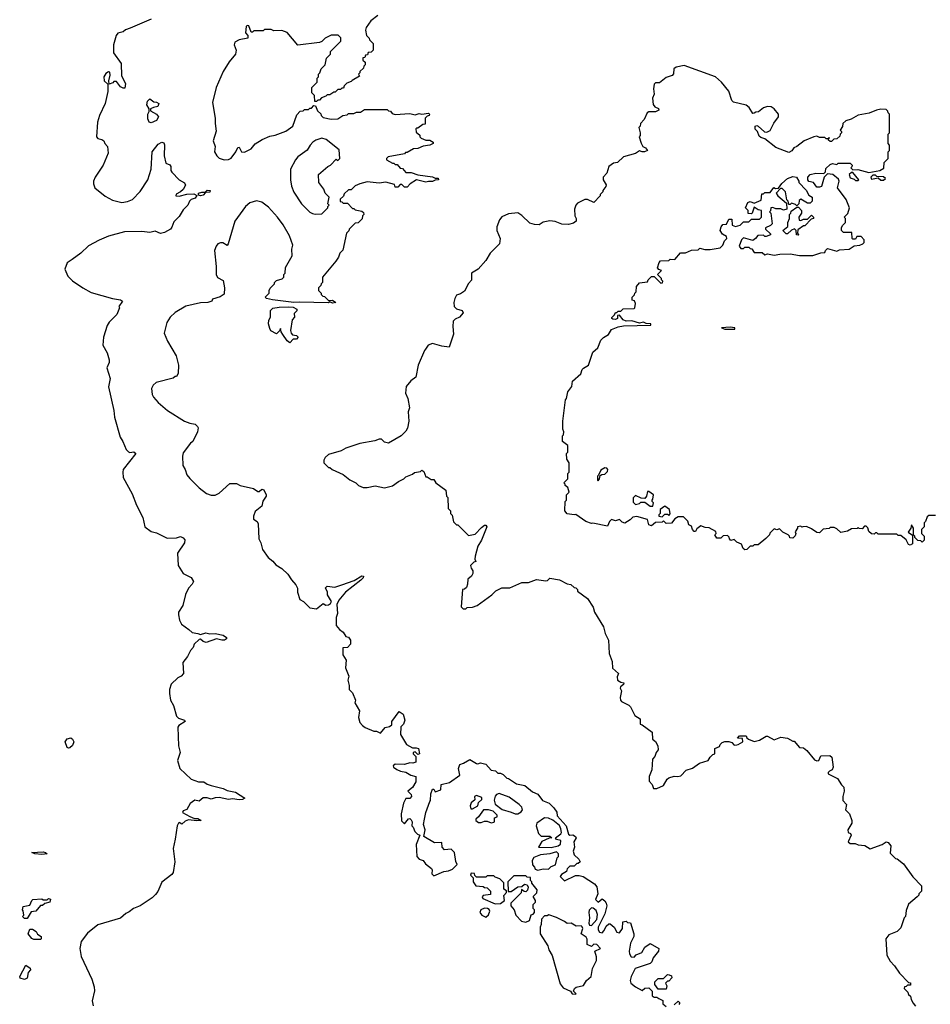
# Model space of a CAD drawing. Extents: x 2386423 to 2568864, y 578392 to 761999.
# Tile 58 of 256: x 2476560 to 2483386, y 625218 to 632594. Entities that reach past the tile are written whole.
import ezdxf

# ---------------------------------------------------------------- set-up
doc = ezdxf.new("R2010")
doc.units = 0

msp = doc.modelspace()

# ---------------------------------------------------------------- linework, layer by layer
at = {"layer": '0CON05XD'}
for points in [[(2477545, 632597.5), (2477389.3, 632530.7), (2477353, 632517), (2477335, 632502.5), (2477295, 632493.3), (2477282, 632475), (2477262.5, 632405), (2477262.5, 632345), (2477320, 632265), (2477322.5, 632172.5), (2477352.5, 632115), (2477348.3, 632081.7), (2477335, 632080), (2477315, 632090), (2477285, 632130), (2477265, 632130), (2477258.3, 632121.7), (2477231.7, 632111.7), (2477227.5, 632135), (2477237, 632177), (2477235, 632200), (2477225, 632202.5), (2477205, 632190), (2477190, 632165), (2477193.8, 632135), (2477221.7, 632111.7), (2477220, 632055), (2477202, 631965), (2477159.2, 631875), (2477144.2, 631825), (2477137, 631717), (2477145, 631702.5), (2477177, 631697), (2477190, 631685), (2477197.5, 631665), (2477217.5, 631645), (2477223.3, 631595), (2477185.9, 631504.1), (2477126.7, 631415), (2477113.3, 631385), (2477112.5, 631365), (2477124.1, 631334.1), (2477201.7, 631271.7), (2477255, 631242.5), (2477325, 631223.3), (2477369.3, 631230.7), (2477405, 631247.5), (2477463.9, 631306.1), (2477520, 631395), (2477546.2, 631475), (2477552.5, 631605), (2477598.1, 631661.9), (2477625, 631676.2), (2477640, 631670), (2477646, 631656), (2477644, 631574), (2477655, 631520), (2477686.4, 631506.4), (2477692.5, 631495), (2477692.5, 631465), (2477700.7, 631450.7), (2477755, 631393.3), (2477795, 631372.5), (2477803.3, 631355), (2477785, 631322.5), (2477766.2, 631303.8), (2477733.6, 631286.4), (2477730, 631275), (2477755, 631272), (2477812.5, 631287.5), (2477865, 631288), (2477887.5, 631277.5), (2477875, 631256.7), (2477845, 631246.7), (2477832.5, 631235), (2477820, 631205), (2477785, 631170), (2477755, 631120), (2477715, 631080), (2477701.7, 631038.3), (2477690, 631025), (2477645, 630998.8), (2477615, 630991.2), (2477575, 631010), (2477535, 631000), (2477475, 631007.5), (2477345, 631003.3), (2477225, 630972.5), (2477155, 630943.3), (2477075, 630900), (2477017.5, 630845), (2476953.3, 630796.7), (2476917, 630773), (2476897.5, 630725), (2476921.7, 630671.7), (2476957, 630637), (2477033.9, 630583.9), (2477095, 630551.2), (2477255, 630506.2), (2477315, 630496.2), (2477330, 630485), (2477302.5, 630445), (2477307.5, 630435), (2477288, 630385), (2477231.7, 630328.3), (2477215, 630303.3), (2477188.2, 630215), (2477184, 630155), (2477215, 630097.5), (2477231.9, 630045), (2477230.6, 630025), (2477214.3, 629985), (2477238, 629905), (2477227, 629843), (2477265.4, 629665.4), (2477270.9, 629615), (2477312.5, 629465), (2477333.8, 629435), (2477358.8, 629375), (2477375, 629356.7), (2477385, 629352.5), (2477416.4, 629356.4), (2477430, 629345), (2477336.2, 629225), (2477332, 629205), (2477336, 629165), (2477402.7, 629042.7), (2477435, 628957.5), (2477482, 628865), (2477498, 628795), (2477545, 628759.4), (2477585, 628748.6), (2477665, 628708.8), (2477735, 628713.3), (2477765, 628721.2), (2477785, 628713.3), (2477797, 628697), (2477796.1, 628673.9), (2477743.6, 628596.4), (2477747.5, 628505), (2477784.3, 628444.3), (2477844.3, 628414.3), (2477863.8, 628385), (2477853.8, 628365), (2477826, 628335), (2477803.4, 628286.6), (2477784, 628205), (2477751.2, 628155), (2477751.2, 628135), (2477757.5, 628095), (2477773.3, 628065), (2477827.5, 628025), (2477852.3, 628002.3), (2477895, 627996), (2477915, 627986.7), (2477955, 628000), (2477985, 627992), (2478025, 627996.2), (2478085, 627982.5), (2478110, 627965), (2478110, 627955), (2478094.3, 627945.7), (2478074.6, 627944.6), (2478035, 627956.7), (2477958.3, 627928.3), (2477934.5, 627934.5), (2477915, 627952), (2477905, 627951.2), (2477868.8, 627915), (2477860.5, 627889.5), (2477840.9, 627869.1), (2477817.3, 627822.7), (2477782.3, 627777.7), (2477788.8, 627695), (2477770, 627675), (2477746.1, 627663.9), (2477696.7, 627615), (2477684.1, 627575.9), (2477682, 627545), (2477691.2, 627495), (2477713.3, 627455), (2477736.4, 627376.4), (2477751.7, 627361.7), (2477795, 627346.7), (2477800, 627335), (2477753.6, 627306.4), (2477746.7, 627293.3), (2477751.2, 627155), (2477764, 627105), (2477744, 627045), (2477760, 626985), (2477845, 626904), (2477900, 626885), (2477940, 626885), (2477965.8, 626865.8), (2477995, 626857.5), (2478085, 626833.8), (2478115, 626818.8), (2478177.3, 626807.3), (2478248.3, 626761.7), (2478229.3, 626750.7), (2478205, 626750), (2478155, 626756.2), (2478125, 626751.2), (2478055, 626765.8), (2478025, 626763.8), (2477995, 626753.3), (2477965, 626763.8), (2477936.4, 626763.6), (2477905, 626740), (2477873, 626747), (2477837, 626723), (2477813, 626677), (2477785, 626666.7), (2477780, 626655), (2477835, 626624.3), (2477870.5, 626610.5), (2477895, 626608.9), (2477920, 626595), (2477888.7, 626591.3), (2477825, 626598.8), (2477801.3, 626588.7), (2477775, 626567.5), (2477755, 626580), (2477750, 626575), (2477740, 626555), (2477726.7, 626455), (2477710, 626385), (2477723.8, 626285), (2477710, 626205), (2477699.5, 626190.5), (2477625, 626132.5), (2477596.7, 626063.3), (2477579.3, 626040.7), (2477552.5, 626015), (2477462.5, 625955), (2477412.5, 625935), (2477380.7, 625909.3), (2477355, 625897.5), (2477315, 625862.5), (2477146.4, 625813.6), (2477068.8, 625751.2), (2477020.9, 625689.1), (2477010, 625635), (2477022, 625575), (2477100, 625405), (2477118.3, 625348.3), (2477120.7, 625319.3), (2477103.6, 625243.6), (2477110, 625205)], [(2479243.9, 632626.1), (2479192.5, 632585), (2479157.5, 632535), (2479152.5, 632515), (2479160, 632475), (2479180, 632455), (2479181.7, 632441.7), (2479210, 632415), (2479210, 632365), (2479195, 632350), (2479171.7, 632348.3), (2479168.3, 632331.7), (2479151.7, 632328.3), (2479148.3, 632311.7), (2479131.7, 632308.3), (2479131.7, 632291.7), (2479150, 632275), (2479150, 632255), (2479140, 632245), (2479138.3, 632231.7), (2479110, 632205), (2479110, 632195), (2479100, 632185), (2479108.3, 632171.7), (2479051.7, 632138.3)], [(2479051.7, 632138.3), (2479045, 632130), (2479011.7, 632118.3), (2478991.7, 632098.3), (2478988.3, 632081.7), (2478975, 632080), (2478965, 632070), (2478945, 632070), (2478925, 632050), (2478915, 632050), (2478885, 632030), (2478865, 632030), (2478855, 632020), (2478821.7, 632008.3), (2478808.3, 631991.7), (2478795, 631990), (2478785, 631980), (2478771.7, 631981.7), (2478770, 632025), (2478750, 632045), (2478750, 632085), (2478790, 632125), (2478790, 632155), (2478800, 632165), (2478800, 632185), (2478810, 632195), (2478820, 632225), (2478850, 632255), (2478860, 632305), (2478890, 632335), (2478890, 632355), (2478968.3, 632431.7), (2478968.3, 632458.3), (2478947, 632477), (2478895, 632477.5), (2478850, 632455), (2478825, 632430), (2478807, 632423), (2478645, 632402.5), (2478565, 632497.5), (2478525, 632512.5), (2478465, 632510), (2478445, 632520), (2478395, 632520), (2478385, 632510), (2478315, 632510), (2478305, 632500), (2478295, 632500), (2478277, 632547), (2478265, 632550), (2478258.3, 632541.7), (2478253.3, 632495), (2478270, 632475), (2478270, 632455), (2478205, 632442.5), (2478172.5, 632425), (2478166.7, 632405), (2478183.3, 632365), (2478176.7, 632335), (2478131.2, 632278.8), (2478084.3, 632205.7), (2478032, 632085), (2478005.8, 631974.2), (2478025.8, 631855), (2478026, 631815), (2478031.7, 631758.3), (2478010, 631685), (2478026, 631645), (2478020, 631605), (2478036.7, 631575), (2478055, 631557.5), (2478093.8, 631543.8), (2478125, 631545.8), (2478145, 631556), (2478181.4, 631605), (2478195, 631636.7), (2478205, 631640), (2478222.5, 631605), (2478245, 631601.2), (2478295, 631626.2), (2478325, 631663.3), (2478377.5, 631695), (2478435, 631721.2), (2478475, 631728.8), (2478555, 631758.8), (2478607.5, 631795), (2478638.3, 631881.7), (2478661.7, 631908.3), (2478685, 631910), (2478695, 631920), (2478725, 631920), (2478735, 631930), (2478748.3, 631931.7), (2478765, 631950), (2478778.3, 631948.3), (2478791.7, 631911.7), (2478818.3, 631888.3), (2478820, 631875), (2478835, 631860), (2478895, 631847.5), (2478945, 631850), (2478983, 631877), (2479015, 631880), (2479025, 631890), (2479065, 631890), (2479085, 631900), (2479115, 631900), (2479145, 631920), (2479315, 631920), (2479325, 631910), (2479338.3, 631908.3), (2479351.7, 631891.7), (2479375, 631882.5), (2479485, 631890), (2479525, 631880), (2479555, 631890), (2479575, 631886.7), (2479625, 631892.5), (2479632.5, 631885), (2479630, 631875), (2479615, 631870), (2479600, 631855), (2479598.3, 631811.7), (2479581.7, 631808.3), (2479545, 631780), (2479535, 631780), (2479530, 631775), (2479531.7, 631751.7), (2479558.3, 631728.3), (2479560, 631715), (2479570, 631705), (2479605, 631690), (2479635, 631690), (2479660, 631675), (2479660, 631665), (2479635, 631653.3), (2479583.6, 631646.4), (2479545, 631630), (2479513, 631627), (2479465, 631600), (2479451.7, 631598.3), (2479445, 631590), (2479323, 631567), (2479310, 631555), (2479310, 631545), (2479355, 631520), (2479365, 631520), (2479375, 631510), (2479388.3, 631508.3), (2479411.7, 631481.7), (2479428.3, 631478.3), (2479455, 631450), (2479495, 631450), (2479545, 631432.5), (2479655, 631417.5), (2479675, 631407.5), (2479697, 631407), (2479700, 631395), (2479675, 631392.5), (2479655, 631380.8), (2479625, 631382), (2479605, 631375.6), (2479535, 631392.9), (2479487.5, 631365), (2479465, 631340), (2479445, 631340), (2479425, 631360), (2479411.7, 631358.3), (2479395, 631340), (2479375, 631340), (2479368.3, 631358.3), (2479305, 631377.5), (2479255, 631370), (2479165, 631380), (2479110, 631365), (2479075, 631350), (2479045, 631320), (2479025, 631320), (2478991.7, 631288.3), (2478988.3, 631271.7), (2478961.7, 631248.3), (2478961.7, 631231.7), (2478975, 631230), (2478985, 631220), (2479018.3, 631218.3), (2479055, 631180), (2479065, 631180), (2479075, 631170), (2479125, 631160), (2479138.3, 631148.3), (2479140, 631135), (2479130, 631125), (2479128.3, 631101.7), (2479097, 631073), (2479075, 631070), (2479030, 631025), (2479027, 631013), (2479010, 630995), (2478981.7, 630868.3), (2478960, 630845), (2478950, 630815), (2478930, 630785), (2478830, 630665), (2478830, 630625), (2478820, 630615), (2478818.3, 630601.7), (2478800, 630585), (2478800, 630565), (2478820, 630545), (2478820, 630535), (2478831.7, 630521.7), (2478845, 630520), (2478875, 630490), (2478905, 630492.5), (2478930, 630475), (2478905, 630471.2), (2478885, 630480), (2478875, 630473.8), (2478655, 630478.6), (2478615, 630474.4), (2478454.1, 630494.1), (2478410, 630505), (2478400, 630515), (2478430, 630545), (2478430, 630565), (2478438.3, 630581.7), (2478470, 630615), (2478470, 630625), (2478485, 630640), (2478527, 630653), (2478540, 630665), (2478540, 630685), (2478550, 630695), (2478553, 630737), (2478602.5, 630825), (2478600, 630875), (2478607.5, 630905), (2478582.5, 630975), (2478536.1, 631056.1), (2478493.3, 631115), (2478425, 631190), (2478375.7, 631225.7), (2478335, 631236), (2478285, 631221.2), (2478253.8, 631195), (2478172, 631085), (2478123.3, 630915), (2478115, 630903.3), (2478083, 630923), (2478065, 630922.5), (2478046.4, 630913.6), (2478031.7, 630898.3), (2478020, 630865), (2478032.5, 630745), (2478032.5, 630685), (2478043.6, 630663.6), (2478085, 630640), (2478095.6, 630585), (2478092.7, 630537.3), (2478063, 630517), (2478005, 630500), (2478000, 630485), (2477970, 630475), (2477915, 630473.5), (2477805, 630448.6), (2477725, 630400), (2477687.5, 630365), (2477662.5, 630325), (2477642.5, 630245), (2477667.5, 630185), (2477732.5, 630075), (2477750, 630005), (2477747, 629943), (2477735, 629920), (2477725, 629920), (2477711.7, 629908.3), (2477583, 629877), (2477560, 629855), (2477548.3, 629831.7), (2477552.5, 629785), (2477562.5, 629765), (2477597.5, 629725), (2477667.5, 629665), (2477796.4, 629586.4), (2477835, 629570), (2477875, 629562.5), (2477892.5, 629545), (2477897.5, 629535), (2477892.5, 629505), (2477857.5, 629435), (2477839.3, 629420.7), (2477785, 629350), (2477780, 629325), (2477782.5, 629255), (2477800, 629225), (2477812.5, 629185), (2477835, 629157.5), (2477905, 629087.5), (2477960, 629045), (2477995, 629032.5), (2478025, 629032.5), (2478055, 629047.5), (2478135, 629120), (2478185, 629120), (2478213, 629103), (2478311.7, 629081.7), (2478345, 629060), (2478355, 629060), (2478375, 629077.5), (2478390.7, 629070.7), (2478408.8, 629035), (2478407.5, 629025), (2478383, 628987), (2478375, 628950), (2478325, 628910), (2478312.5, 628875), (2478313, 628853), (2478340, 628835), (2478346.4, 628816.4), (2478352.5, 628705), (2478367.5, 628675), (2478380, 628625), (2478423.6, 628563.6), (2478457.7, 628537.7), (2478480.7, 628510.7), (2478525, 628482.5), (2478569.3, 628439.3), (2478597, 628397), (2478630.7, 628360.7), (2478642.5, 628335), (2478642.5, 628305), (2478660.7, 628250.7), (2478687.5, 628235), (2478735, 628187.5), (2478785, 628180), (2478835, 628220), (2478855, 628207.5), (2478875, 628210), (2478889.5, 628220.5), (2478896.7, 628235), (2478867.5, 628285), (2478867.5, 628305), (2478853, 628337), (2478865, 628350), (2478923, 628343), (2478975, 628360), (2479068, 628392), (2479125, 628426.2), (2479137.5, 628425), (2479135, 628412.5), (2479116.7, 628395), (2479003.3, 628305), (2478952.5, 628245), (2478938.3, 628211.7), (2478942.5, 628145), (2478932.5, 628115), (2478932.5, 628055), (2478957.5, 628025), (2478984.4, 628004.4), (2479004.1, 627974.1), (2479025, 627966.7), (2479040, 627945), (2479040, 627915), (2479018.3, 627891.7), (2478981.7, 627888.3), (2478982.5, 627835), (2479007.5, 627795), (2479003, 627737), (2479026.7, 627675), (2479020, 627645), (2479030, 627605), (2479030, 627575), (2479055, 627550), (2479077.5, 627495), (2479072.5, 627475), (2479107.5, 627415), (2479100, 627365), (2479109.7, 627329.7), (2479128.8, 627305), (2479150.3, 627290.3), (2479215, 627262.5), (2479235, 627262.5), (2479265, 627250), (2479299.3, 627290.7), (2479331.7, 627298.3), (2479348.3, 627311.7), (2479350, 627335), (2479405, 627410), (2479435, 627390), (2479446.7, 627345), (2479437.5, 627315), (2479417.5, 627295), (2479415, 627240), (2479460, 627165), (2479505, 627140), (2479531.7, 627138.3), (2479550, 627135), (2479557.5, 627095), (2479545, 627090), (2479525, 627110), (2479510, 627105), (2479510, 627095), (2479530, 627075), (2479528.3, 627031.7), (2479506.7, 627023.3), (2479485, 627026.7), (2479445, 627013.3), (2479375, 627016.7), (2479360, 627005), (2479362.5, 626995), (2479386.4, 626976.4), (2479415, 626963.8), (2479455, 626956.7), (2479493, 626933), (2479530, 626925), (2479530, 626885), (2479505, 626842.5), (2479470, 626815), (2479495, 626790), (2479497.5, 626775), (2479485, 626760), (2479455, 626760), (2479437.5, 626725), (2479420, 626645), (2479423, 626593), (2479445, 626570), (2479475, 626607.5), (2479485, 626610), (2479495, 626600), (2479502.5, 626585), (2479500, 626555), (2479510, 626545), (2479521.7, 626511.7), (2479541.7, 626491.7), (2479560, 626485), (2479532.5, 626415), (2479537.5, 626325), (2479553.8, 626303.8), (2479583.6, 626293.6), (2479600.7, 626270.7), (2479647.5, 626235), (2479652.5, 626225), (2479650, 626195), (2479665, 626180), (2479738.3, 626211.7), (2479775, 626217.5), (2479805, 626230), (2479840, 626265), (2479828.3, 626288.3), (2479820, 626355), (2479795, 626380), (2479743.9, 626373.9), (2479726.7, 626395), (2479725, 626430), (2479668.3, 626428.3), (2479590, 626475), (2479600, 626525), (2479587.5, 626565), (2479593.8, 626605), (2479603.3, 626655), (2479633.3, 626736.7)], [(2480661.7, 629301.7), (2480660, 629345), (2480670, 629355), (2480670, 629405), (2480630, 629435), (2480630, 629475), (2480637, 629483), (2480640, 629505), (2480632.5, 629525), (2480632.5, 629585), (2480652.5, 629745), (2480660, 629755), (2480670, 629805), (2480697.5, 629845), (2480703, 629887), (2480765, 629940), (2480776.4, 629973.6), (2480786.1, 629983.9), (2480822.5, 630005), (2480856.4, 630103.6), (2480892.5, 630135), (2480915, 630192.5), (2480936.4, 630213.6), (2480972.5, 630235), (2480995, 630272.5), (2481045, 630292), (2481085, 630299.2), (2481290, 630305), (2481290, 630315), (2481255, 630316.7), (2481235, 630326.7), (2481205, 630320), (2481147.7, 630337.7), (2481105, 630336.2), (2481082.5, 630345), (2481055, 630380), (2481041.7, 630378.3), (2481040, 630355), (2481025, 630347.5), (2481005, 630350), (2480997.5, 630355), (2480998.3, 630361.7), (2481018.3, 630381.7), (2481025, 630400), (2481035, 630400), (2481045, 630410), (2481065, 630410), (2481083, 630427), (2481165, 630430), (2481170, 630435), (2481177, 630467), (2481168.3, 630488.3), (2481151.7, 630491.7), (2481150, 630515), (2481168.3, 630531.7), (2481170, 630545), (2481180, 630555), (2481182.5, 630595), (2481205, 630622.5), (2481265, 630630), (2481270, 630645), (2481295, 630670), (2481315, 630670), (2481365, 630620), (2481378.3, 630621.7), (2481380, 630635), (2481370, 630645), (2481370, 630655), (2481340, 630685), (2481370, 630715), (2481351.7, 630721.7), (2481340, 630735), (2481352.5, 630775), (2481363, 630787), (2481425, 630790), (2481435, 630800), (2481471.7, 630798.3), (2481513, 630847), (2481551.7, 630848.3), (2481595, 630867.5), (2481645, 630870), (2481658.3, 630881.7), (2481695, 630872.5), (2481735, 630872.5), (2481810, 630885), (2481830, 630905), (2481843, 630937), (2481860, 630955), (2481858.3, 630968.3), (2481827, 630987), (2481810, 631015), (2481818.3, 631041.7), (2481831.7, 631058.3), (2481858.3, 631061.7), (2481875, 631100), (2481898.3, 631098.3), (2481900, 631055), (2481925, 631043.3), (2481960, 631055), (2481985, 631080), (2482025, 631080), (2482045, 631100), (2482105, 631100), (2482120, 631115), (2482120, 631165), (2482095, 631170), (2482065, 631190), (2482050, 631145), (2482045, 631140), (2482021.7, 631141.7), (2482020, 631165), (2482000, 631185), (2482017, 631223), (2482035, 631232.5), (2482065, 631220), (2482118.3, 631241.7), (2482121.7, 631288.3), (2482135, 631290), (2482145, 631300), (2482185, 631300), (2482213, 631337), (2482225, 631330), (2482248.3, 631331.7), (2482273.6, 631366.4), (2482315, 631403.3), (2482355, 631420), (2482383, 631413), (2482400, 631385), (2482400, 631375), (2482456.4, 631316.4), (2482475, 631280), (2482500, 631265), (2482500, 631235), (2482485, 631220), (2482465, 631220), (2482415, 631250), (2482401.7, 631238.3), (2482400, 631215), (2482385, 631200), (2482375, 631210), (2482345, 631220), (2482335, 631210), (2482325, 631210), (2482320, 631235), (2482310, 631245), (2482300, 631305), (2482275, 631330), (2482261.7, 631328.3), (2482230, 631295), (2482243.6, 631273.6), (2482308.3, 631218.3), (2482310, 631175), (2482285, 631167.5), (2482266.4, 631176.4), (2482227, 631177), (2482205, 631187.5), (2482190, 631185), (2482187.5, 631162.5), (2482180, 631155), (2482190, 631145), (2482200, 631065), (2482188.3, 631051.7), (2482150, 631035), (2482150, 631025), (2482188.3, 630988.3), (2482188.3, 630981.7), (2482155, 630970), (2482145, 630970), (2482135, 630980), (2482093, 630977), (2482076.4, 630953.6), (2482055, 630940), (2481985, 630960), (2481970, 630945), (2481953, 630897), (2481965, 630880), (2481985, 630880), (2481995, 630890), (2482025, 630890), (2482035, 630880), (2482048.3, 630878.3), (2482065, 630850), (2482125, 630850), (2482145, 630832.5), (2482165, 630840), (2482215, 630828.8), (2482257, 630837), (2482335, 630840), (2482405, 630827.5), (2482505, 630827.5), (2482565, 630847.5), (2482595, 630850), (2482600, 630865), (2482615, 630880), (2482685, 630860), (2482705, 630870), (2482776.4, 630873.6), (2482815, 630900), (2482856.4, 630903.6), (2482880, 630915), (2482890, 630925), (2482890, 630945), (2482868.3, 630968.3), (2482835, 630970), (2482825, 630950), (2482805, 630950), (2482800, 630955), (2482798.3, 630998.3), (2482735, 631000), (2482720, 631015), (2482720, 631035), (2482728.3, 631051.7), (2482750, 631075), (2482750, 631105), (2482740, 631115), (2482767, 631143), (2482780, 631185), (2482756.1, 631246.1), (2482690, 631335), (2482702.5, 631385), (2482698.3, 631398.3), (2482655, 631433.3), (2482615, 631440), (2482590, 631415), (2482570, 631345), (2482555, 631340), (2482535, 631340), (2482510, 631375), (2482475, 631382.5), (2482467.5, 631395), (2482467.5, 631415), (2482485, 631433.3), (2482527, 631443), (2482588.3, 631441.7), (2482600, 631455), (2482601.7, 631478.3), (2482635, 631510), (2482653, 631517), (2482685, 631510), (2482695, 631520), (2482785, 631520), (2482800, 631505), (2482798.3, 631491.7), (2482790, 631485), (2482805, 631470), (2482841.7, 631471.7), (2482925, 631450), (2483007, 631463), (2483038.3, 631481.7), (2483040, 631525), (2483070, 631555), (2483070, 631605), (2483080, 631615), (2483080, 631655), (2483070, 631665), (2483070, 631735), (2483080, 631745), (2483080, 631885), (2483070, 631895), (2483068.3, 631908.3), (2483055, 631920), (2483015, 631922.5), (2482983, 631917), (2482927, 631893), (2482845, 631877.5), (2482791.7, 631848.3), (2482753, 631837), (2482730, 631815), (2482727.5, 631792.5), (2482710, 631765), (2482720, 631755), (2482720, 631745), (2482710, 631735), (2482708.3, 631721.7), (2482685, 631700), (2482661.7, 631698.3), (2482645, 631680), (2482635, 631680), (2482621.7, 631691.7), (2482620, 631700), (2482630, 631705), (2482625, 631710), (2482620, 631700), (2482605, 631700), (2482595, 631710), (2482555, 631710), (2482535, 631720), (2482513, 631717), (2482440, 631685), (2482386.1, 631643.9), (2482362.5, 631635), (2482347.7, 631612.3), (2482325, 631600), (2482227.5, 631637.5), (2482145, 631700), (2482115, 631710), (2482101.7, 631721.7), (2482090, 631755), (2482073.6, 631773.6), (2482072.5, 631795), (2482085, 631800), (2482096.4, 631796.4), (2482143, 631753), (2482159.3, 631750.7), (2482186.4, 631763.6), (2482211.7, 631818.3), (2482247.5, 631865), (2482247, 631887), (2482216.4, 631926.4), (2482191.7, 631941.7), (2482165, 631942.5), (2482135, 631932.5), (2482096.7, 631903.3), (2482078.3, 631901.7), (2482065, 631892.5), (2482055, 631890), (2482027.5, 631935), (2482005, 631952.5), (2481910, 631975), (2481898.3, 631988.3), (2481875, 632057.5), (2481820, 632125), (2481775, 632166.2), (2481541.7, 632251.7), (2481481.7, 632238.3), (2481462.5, 632225), (2481461.7, 632188.3), (2481450, 632175), (2481405, 632160), (2481355, 632120), (2481325, 632120), (2481315, 632110), (2481310, 632075), (2481316.7, 632035), (2481303.3, 632005), (2481308.3, 631958.3), (2481320.7, 631940.7), (2481348.3, 631928.3), (2481350, 631915), (2481326.4, 631903.6), (2481275, 631902.5), (2481263.6, 631896.4), (2481240, 631845), (2481213, 631817), (2481210, 631795), (2481200, 631785), (2481210, 631745), (2481210, 631725), (2481202.5, 631715), (2481218.3, 631668.3), (2481230, 631645), (2481250, 631635), (2481266.7, 631615), (2481243.6, 631603.6), (2481225, 631603.3), (2481205, 631612.5), (2481175, 631591.2), (2481085, 631567.5), (2481040, 631525), (2481011.7, 631518.3), (2480977, 631493), (2480960, 631445), (2480932.5, 631415), (2480933.3, 631395), (2480956.4, 631356.4), (2480953.3, 631345), (2480930, 631315), (2480930, 631305), (2480910, 631285), (2480910, 631275), (2480863, 631223), (2480817, 631247), (2480795, 631247.5), (2480740.7, 631219.3), (2480727.5, 631205), (2480717.5, 631175), (2480720, 631125), (2480730, 631105), (2480730, 631085), (2480711.7, 631068.3), (2480675, 631060), (2480625, 631062.5), (2480575, 631082.5), (2480535, 631087.5), (2480485, 631077.5), (2480455, 631057.5), (2480418.3, 631058.3), (2480385, 631070), (2480325, 631127.5), (2480295, 631146.7), (2480225, 631140), (2480175, 631117.5), (2480157.5, 631095), (2480137, 631043), (2480137.5, 631015), (2480162.5, 630955), (2480157.5, 630915), (2480087.5, 630845), (2480055, 630790), (2479996.7, 630725), (2479947.5, 630695), (2479947, 630643), (2479923, 630617), (2479895, 630560), (2479865, 630540), (2479835, 630530), (2479822.5, 630505), (2479813.8, 630475), (2479816.2, 630445), (2479835, 630428.8), (2479876.1, 630416.1), (2479883, 630397), (2479857.5, 630365), (2479825, 630351.2), (2479810, 630335), (2479806.7, 630295), (2479811.7, 630238.3), (2479778.3, 630141.7), (2479725, 630147.5), (2479655, 630167.5), (2479622.5, 630155), (2479602.5, 630125), (2479593.3, 630115), (2479547.5, 630005), (2479530, 629915), (2479490.7, 629889.3), (2479457.5, 629845), (2479452.5, 629795), (2479470, 629755), (2479482.5, 629685), (2479472.5, 629655), (2479477.5, 629585), (2479467, 629533), (2479455, 629510), (2479420, 629475), (2479325, 629422.5), (2479295, 629430), (2479271.7, 629451.7), (2479255, 629452.5), (2479221.7, 629438.3), (2479110.7, 629419.3), (2479005, 629383.3), (2478970, 629365), (2478875, 629337.5), (2478850, 629315), (2478840, 629295), (2478840, 629275), (2478875, 629240), (2478885, 629240), (2478903, 629223), (2478985, 629187.5), (2479035, 629147.5), (2479080, 629125), (2479100, 629105), (2479135, 629090), (2479165, 629090), (2479225, 629102.5), (2479295, 629087.5), (2479355, 629102.5), (2479400, 629135), (2479440, 629155), (2479455, 629170), (2479505, 629190), (2479518.3, 629201.7), (2479565, 629210), (2479575, 629220), (2479588.3, 629208.3), (2479605, 629170), (2479615, 629170), (2479645, 629150), (2479665, 629150), (2479680, 629125), (2479755, 629070), (2479760, 629025)], [(2477545, 631820), (2477530, 631825), (2477520.7, 631850.7), (2477520, 631885), (2477530, 631905), (2477530, 631925), (2477512.5, 631955), (2477517.5, 631982.5), (2477535, 632000), (2477565, 631977.5), (2477586.4, 631976.4), (2477602.5, 631965), (2477595, 631942.5), (2477563, 631937), (2477540, 631925), (2477541.7, 631911.7), (2477586.4, 631886.4), (2477600, 631865), (2477585, 631837.5), (2477545, 631820)], [(2478775, 631137.5), (2478825, 631140), (2478870, 631185), (2478870, 631195), (2478880, 631205), (2478870, 631215), (2478880, 631265), (2478850, 631295), (2478840, 631325), (2478802.5, 631375), (2478800, 631435), (2478870, 631495), (2478890, 631505), (2478931.7, 631548.3), (2478945, 631540), (2478960, 631555), (2478955, 631620), (2478856.1, 631696.1), (2478825, 631706.7), (2478779.3, 631690.7), (2478757.5, 631675), (2478736.4, 631653.6), (2478715, 631617.5), (2478645, 631566.7), (2478627.5, 631545), (2478590, 631475), (2478588.8, 631395), (2478597.7, 631347.7), (2478615, 631302.5), (2478673.3, 631215), (2478735, 631152.5), (2478755, 631142.5), (2478775, 631137.5)], [(2482845, 631390), (2482850, 631395), (2482805, 631450), (2482795, 631450), (2482777.5, 631435), (2482785, 631410), (2482815, 631400), (2482825, 631390), (2482845, 631390)], [(2483035, 631392.5), (2483050, 631405), (2483035, 631417.5), (2482985, 631420), (2482975, 631430), (2482955, 631430), (2482940, 631415), (2482945, 631400), (2482995, 631410), (2483015, 631392.5), (2483035, 631392.5)], [(2477915, 631274.2), (2477899.3, 631279.3), (2477901.2, 631295), (2477925, 631301.9), (2477949.3, 631300.7), (2477965, 631315.4), (2477988.8, 631315), (2477985, 631301.4), (2477951.7, 631298.3), (2477935, 631280), (2477915, 631274.2)], [(2482395, 630980), (2482381.7, 630981.7), (2482380, 631015), (2482367, 631027), (2482345, 631017.5), (2482315, 630990), (2482305, 630990), (2482280, 631015), (2482317.5, 631045), (2482317.5, 631075), (2482330, 631105), (2482330, 631135), (2482340, 631145), (2482341.7, 631158.3), (2482385, 631190), (2482398.3, 631188.3), (2482420, 631165), (2482420, 631145), (2482400, 631115), (2482403, 631093), (2482415, 631090), (2482435, 631100), (2482465, 631100), (2482495, 631130), (2482510, 631115), (2482510, 631105), (2482491.7, 631098.3), (2482445, 631050), (2482435, 631050), (2482391.7, 631018.3), (2482390, 630995), (2482400, 630985), (2482395, 630980)], [(2478585, 630172.5), (2478565, 630187.5), (2478532.5, 630235), (2478520, 630255), (2478515, 630280), (2478508.3, 630261.7), (2478485, 630240), (2478443.6, 630263.6), (2478435, 630280), (2478426.2, 630315), (2478427.5, 630342.5), (2478440, 630365), (2478440, 630415), (2478458.3, 630431.7), (2478505, 630441.2), (2478575, 630441.4), (2478609.1, 630439.1), (2478637.5, 630425), (2478637, 630413), (2478618.3, 630391.7), (2478620, 630365), (2478602.5, 630345), (2478590, 630265), (2478594, 630245), (2478605, 630232.5), (2478635, 630226.7), (2478647.5, 630215), (2478635, 630201.2), (2478609.3, 630200.7), (2478585, 630172.5)], [(2481915, 630274.2), (2481920, 630275), (2481920, 630285), (2481885, 630290), (2481820, 630285), (2481845, 630274.2), (2481915, 630274.2)], [(2483425, 628880), (2483375, 628880), (2483361.7, 628868.3), (2483350, 628835), (2483340, 628825), (2483340, 628795), (2483320, 628775), (2483320, 628745), (2483340, 628725), (2483340, 628695), (2483325, 628680), (2483315, 628690), (2483291.7, 628691.7), (2483270, 628715), (2483270, 628725), (2483260, 628735), (2483260, 628785), (2483245, 628810), (2483240, 628785), (2483220, 628755), (2483251.7, 628731.7), (2483252.5, 628667.5), (2483235, 628657.5), (2483222, 628662), (2483205, 628697.5), (2483165, 628730), (2483145, 628730), (2483135, 628740), (2482995, 628740), (2482985, 628750), (2482975, 628750), (2482965, 628740), (2482945, 628742.5), (2482925, 628760), (2482917, 628787), (2482905, 628800), (2482891.7, 628798.3), (2482875, 628780), (2482853, 628783), (2482845, 628790), (2482837, 628783), (2482795, 628780), (2482765, 628762.5), (2482715, 628752.5), (2482685, 628780), (2482665, 628790), (2482635, 628790), (2482627, 628783), (2482583, 628777), (2482555, 628750), (2482535, 628752.5), (2482495, 628780), (2482457, 628797), (2482430, 628795), (2482422.5, 628792.5), (2482415, 628800), (2482390, 628795), (2482390, 628785), (2482373, 628757), (2482377.5, 628745), (2482371.7, 628728.3), (2482355, 628710), (2482331.7, 628711.7), (2482330, 628725), (2482320, 628735), (2482280, 628755), (2482255, 628780), (2482235, 628772.5), (2482215, 628780), (2482181.7, 628748.3), (2482180, 628735), (2482153, 628707), (2482095, 628660), (2482065, 628660), (2482055, 628650), (2482035, 628650), (2482010, 628625), (2481995, 628622.5), (2481983, 628633), (2481970, 628665), (2481935, 628680), (2481915, 628700), (2481891.7, 628691.7), (2481880, 628705), (2481878.3, 628718.3), (2481865, 628730), (2481833, 628727), (2481815, 628710), (2481785, 628710), (2481770, 628735), (2481780, 628745), (2481778.3, 628758.3), (2481727, 628787), (2481698.3, 628788.3), (2481665, 628802.5), (2481635, 628780), (2481625, 628760), (2481615, 628760), (2481603.3, 628773.3), (2481595, 628800), (2481575, 628810), (2481567, 628837), (2481535, 628870), (2481495, 628870), (2481470, 628855), (2481445, 628822.5), (2481405, 628820), (2481385, 628840), (2481375, 628830), (2481325, 628827.5), (2481295, 628802.5), (2481275, 628810), (2481265, 628850), (2481185, 628872.5), (2481155, 628867.5), (2481135, 628847.5), (2481095, 628822.5), (2481075, 628830), (2481055, 628850), (2481025, 628840), (2480995, 628850), (2480980, 628835), (2480965, 628800), (2480855, 628822.5), (2480845, 628820), (2480802.5, 628835), (2480727.5, 628887.5), (2480715, 628883.8), (2480663, 628893), (2480647.5, 628915), (2480650, 628985), (2480660, 628995), (2480660, 629035), (2480680, 629055), (2480668.3, 629088.3), (2480650, 629105), (2480650, 629115), (2480640, 629125), (2480670, 629155), (2480670, 629195), (2480680, 629205), (2480680, 629275), (2480661.7, 629301.7)], [(2480895, 629140), (2480907, 629153), (2480911.7, 629178.3), (2480922.5, 629187.5), (2480945, 629190), (2480965, 629210), (2480967.5, 629225), (2480960, 629235), (2480945, 629237.5), (2480915, 629220), (2480898.3, 629181.7), (2480890, 629175), (2480890, 629145), (2480895, 629140)], [(2481305, 628950), (2481310, 628975), (2481300, 628985), (2481300, 628995), (2481307, 629003), (2481310, 629035), (2481275, 629060), (2481265, 629060), (2481257.5, 629025), (2481245, 629007.5), (2481218.3, 629008.3), (2481175, 629030), (2481158.3, 629011.7), (2481158.3, 628978.3), (2481175, 628962.5), (2481205, 628970), (2481215, 628980), (2481245, 628980), (2481285, 628950), (2481305, 628950)], [(2479760, 629025), (2479770, 629015), (2479773, 628933), (2479790, 628915), (2479790, 628895), (2479801.7, 628881.7), (2479813, 628833), (2479835, 628810), (2479845, 628810), (2479925, 628730), (2479975, 628740), (2480020.5, 628789.5), (2480045, 628806.7), (2480055, 628807.5), (2480061.2, 628795), (2480021.2, 628695), (2479995, 628650), (2479973.8, 628573.8), (2479972.5, 628552.5), (2479980, 628535), (2479965, 628530), (2479940, 628505), (2479943.3, 628485), (2479957.5, 628465), (2479957.5, 628445), (2479947.5, 628425), (2479918.3, 628401.7), (2479916.7, 628365), (2479908.8, 628341.2), (2479895, 628327.5), (2479880, 628325), (2479870, 628195), (2479885, 628180), (2479905, 628180), (2479915, 628190), (2479955, 628192.5), (2479990, 628205), (2480100, 628285), (2480130, 628315), (2480173.6, 628336.4), (2480235, 628337.5), (2480325, 628377.5), (2480375, 628377.5), (2480435, 628400), (2480505, 628390), (2480517, 628393), (2480535, 628410), (2480606.4, 628396.4), (2480665, 628367.5), (2480691.7, 628361.7), (2480715, 628340), (2480728.3, 628338.3), (2480740, 628325), (2480741.7, 628311.7), (2480815, 628257.5), (2480857.5, 628192.5), (2480867.5, 628155), (2480936.2, 628045), (2480948.8, 627995), (2480973.3, 627945), (2480977.5, 627845), (2481000, 627785), (2481002.5, 627735), (2481047.5, 627695), (2481038.3, 627671.7), (2481040, 627645), (2481065, 627630), (2481087.5, 627625), (2481086.1, 627613.9), (2481062.5, 627595), (2481060, 627585), (2481070, 627565), (2481060, 627515), (2481062.5, 627495), (2481070, 627485), (2481125, 627457.5), (2481137.5, 627445), (2481170.7, 627380.7), (2481210, 627355), (2481210, 627315), (2481225, 627310), (2481300, 627255), (2481302.5, 627205), (2481326.4, 627186.4), (2481342.5, 627155), (2481347, 627123), (2481330, 627105), (2481320, 627075), (2481302.5, 627055), (2481297.5, 626975), (2481277.5, 626925), (2481278.3, 626888.3), (2481300, 626865), (2481310, 626835), (2481337, 626833), (2481385, 626857.5), (2481412.5, 626905), (2481426.4, 626913.6), (2481465, 626926.7), (2481493, 626923), (2481515, 626930), (2481555, 626972.5), (2481603.6, 626986.4), (2481656.4, 627023.6), (2481720, 627045), (2481735, 627070), (2481755, 627090), (2481770, 627095), (2481770, 627135), (2481805, 627150), (2481810, 627165), (2481825, 627180), (2481845, 627187.5), (2481875, 627187.5), (2481898.3, 627178.3), (2481915, 627160), (2481935, 627162.5), (2481946.7, 627163.3), (2481980, 627185), (2481978.3, 627208.3), (2481941.7, 627211.7), (2481955, 627230), (2482005, 627230), (2482010, 627215), (2482023.8, 627203.8), (2482065, 627186.7), (2482105, 627196.7), (2482155, 627227.5), (2482165, 627227.5), (2482215, 627200), (2482265, 627220), (2482315, 627212.5), (2482355, 627190), (2482365, 627190), (2482405, 627142.5), (2482435, 627140), (2482459.3, 627119.3), (2482518.3, 627048.3), (2482535, 627042.5), (2482550, 627045), (2482565, 627080), (2482631.7, 627081.7), (2482648.3, 627068.3), (2482656.4, 626993.6), (2482650, 626975), (2482630, 626965), (2482620, 626955), (2482620, 626945), (2482689.3, 626909.3), (2482720.7, 626860.7), (2482737.5, 626845), (2482740, 626815), (2482730, 626775), (2482730, 626745), (2482757.5, 626715), (2482750, 626675), (2482780, 626645), (2482797.5, 626595), (2482797.5, 626575), (2482767.5, 626525), (2482770, 626505), (2482786.4, 626496.4), (2482792.5, 626485), (2482770, 626435), (2482785, 626422.5), (2482821.7, 626421.7), (2482845, 626412.5), (2482895, 626407.5), (2482935, 626382.5), (2483025, 626414), (2483055, 626434), (2483070.8, 626430.8), (2483090, 626405), (2483085, 626350), (2483125, 626310), (2483137, 626307), (2483185, 626270), (2483253.6, 626173.6), (2483320, 626105), (2483320, 626065), (2483300, 626045), (2483300, 626035), (2483288.3, 626021.7), (2483221.7, 625968.3), (2483205, 625920), (2483200, 625875), (2483190, 625865), (2483165, 625790), (2483137, 625763), (2483075, 625737.5), (2483053, 625707), (2483060, 625585), (2483085, 625540), (2483116.4, 625506.4), (2483155, 625450), (2483221.7, 625381.7), (2483238.3, 625378.3), (2483238.3, 625361.7), (2483215, 625360), (2483205, 625350), (2483191.7, 625348.3), (2483190, 625335), (2483218.3, 625308.3), (2483221.7, 625291.7), (2483238.3, 625278.3), (2483243, 625253), (2483257.5, 625225), (2483275, 625202.5)], [(2481375, 628870), (2481395, 628890), (2481415, 628890), (2481425, 628880), (2481437, 628893), (2481430, 628925), (2481395, 628950), (2481360, 628925), (2481360, 628895), (2481350, 628885), (2481350, 628875), (2481375, 628870)], [(2476925, 627136.7), (2476915, 627142.5), (2476902, 627185), (2476915, 627206), (2476943.6, 627213.6), (2476956.7, 627205), (2476966.2, 627183.8), (2476955, 627157.5), (2476935, 627140), (2476925, 627136.7)], [(2479633.3, 626736.7), (2479640, 626745), (2479642.5, 626795), (2479655, 626830), (2479665, 626830), (2479675, 626810), (2479717, 626823), (2479720, 626865), (2479781.7, 626878.3), (2479860, 626935), (2479850, 626985), (2479860, 627015), (2479886.7, 627023.3), (2479935, 627052.5), (2479985, 627022.5), (2479995, 627020), (2480015, 627027.5), (2480055, 627017.5), (2480095, 626972.5), (2480127, 626967), (2480145, 626950), (2480165, 626950), (2480185, 626940), (2480211.7, 626911.7), (2480225, 626910), (2480285, 626870), (2480347, 626857), (2480405, 626810), (2480445, 626792.5), (2480480, 626745), (2480530, 626725), (2480565, 626690), (2480585.8, 626655.8), (2480589.3, 626629.3), (2480656, 626555), (2480675, 626492.5), (2480685, 626483.8), (2480706.1, 626486.1), (2480726.7, 626475), (2480730, 626465), (2480714.2, 626435), (2480717.5, 626395), (2480707.5, 626365), (2480716.4, 626336.4), (2480750, 626305), (2480760, 626285), (2480746.7, 626273.3), (2480735, 626272.5), (2480715, 626252.5), (2480685, 626252.5), (2480665, 626232.5), (2480658.8, 626211.2), (2480620.7, 626189.3), (2480612.5, 626175), (2480645, 626142.5), (2480725, 626182.9), (2480753.4, 626183.4), (2480784.4, 626174.4), (2480869.4, 626119.4), (2480886.9, 626096.9), (2480894.2, 626045.8), (2480875, 626002.5), (2480895, 625982.5), (2480925, 626007.5), (2480945, 625993.8), (2480956, 625975), (2480960, 625955), (2480946.7, 625895), (2480896, 625796), (2480895.9, 625775.9), (2480905, 625757.5), (2480926.4, 625753.6), (2480940.7, 625769.3), (2480955, 625802.5), (2480975, 625820), (2480985, 625820), (2481016.1, 625796.1), (2481035, 625757.5), (2481055, 625752.5), (2481077.5, 625785), (2481080, 625835), (2481105, 625840), (2481115, 625830), (2481138.3, 625828.3), (2481162.5, 625745), (2481162.5, 625725), (2481137.5, 625675), (2481127.5, 625615), (2481130, 625595), (2481144.2, 625574.2), (2481165, 625570), (2481182.2, 625587.8), (2481224, 625606), (2481245, 625646.7), (2481285, 625672.5), (2481350, 625635), (2481347.5, 625615), (2481307.5, 625565), (2481297.5, 625535), (2481286.4, 625523.6), (2481173.6, 625486.4), (2481144.2, 625425.8), (2481136.7, 625395), (2481140, 625375), (2481175, 625347.5), (2481225, 625320), (2481245, 625337.5), (2481275, 625340), (2481300, 625315), (2481301.7, 625281.7), (2481315, 625270), (2481335, 625270), (2481351.7, 625261.7), (2481380, 625245), (2481381.7, 625221.7), (2481405, 625200)], [(2479941.7, 626681.7), (2479955, 626682.5), (2479993.3, 626705), (2480000, 626730), (2480025, 626752.5), (2480025, 626767.5), (2479985, 626782.5), (2479970, 626775), (2479971.7, 626748.3), (2479943.9, 626726.1), (2479937.5, 626705), (2479941.7, 626681.7)], [(2480295, 626643.8), (2480320, 626660), (2480330, 626675), (2480323.3, 626695), (2480303.3, 626713.3), (2480228.2, 626768.2), (2480155, 626796.7), (2480135, 626790), (2480123.8, 626776.2), (2480116.4, 626746.4), (2480125, 626716.7), (2480176, 626676), (2480245, 626658), (2480275, 626643.8), (2480295, 626643.8)], [(2480095, 626577.5), (2480115, 626582.5), (2480120, 626585), (2480120, 626615), (2480138.3, 626621.7), (2480140, 626635), (2480110, 626665), (2480075, 626675.6), (2480037.5, 626675), (2479998.8, 626621.2), (2479980, 626605), (2479980, 626595), (2479998.3, 626578.3), (2480018.3, 626578.3), (2480045, 626590), (2480065, 626590), (2480095, 626577.5)], [(2480545, 626392.5), (2480595.8, 626404.2), (2480615, 626417.5), (2480616.7, 626445), (2480585, 626451.2), (2480576.7, 626465), (2480616.1, 626493.9), (2480621.2, 626505), (2480617.5, 626532.5), (2480606.2, 626556.2), (2480556.6, 626596.6), (2480525, 626611.1), (2480494.4, 626615.6), (2480437.5, 626575), (2480432.5, 626555), (2480448.3, 626498.3), (2480468.3, 626478.3), (2480533, 626477), (2480550, 626465), (2480528.3, 626461.7), (2480475, 626437.5), (2480450, 626395), (2480545, 626392.5)], [(2476725, 626340), (2476674.2, 626344.2), (2476650, 626355), (2476735, 626358.6), (2476752.5, 626355), (2476765, 626344.2), (2476725, 626340)], [(2480445, 626222.5), (2480485, 626232.5), (2480525, 626230), (2480545, 626250), (2480576.7, 626263.3), (2480590, 626315), (2480600, 626325), (2480600, 626345), (2480585, 626360), (2480535, 626346), (2480465, 626336.7), (2480415, 626317.5), (2480402.5, 626295), (2480403, 626263), (2480420, 626245), (2480425, 626230), (2480445, 626222.5)], [(2480125, 625970), (2480165, 625972), (2480193.3, 625995), (2480188.3, 626031.7), (2480210, 626055), (2480208.3, 626068.3), (2480190, 626080), (2480188.3, 626128.3), (2480158.3, 626158.3), (2480125, 626170), (2480115, 626180), (2480065, 626180), (2480055, 626170), (2479985, 626170), (2479971.7, 626181.7), (2479968.3, 626198.3), (2479945, 626200), (2479940, 626185), (2479960, 626165), (2479960, 626135), (2479980, 626105), (2480035, 626100), (2480043, 626093), (2480065, 626090), (2480090, 626065), (2480089.3, 626040.7), (2480035, 626032.5), (2480027, 626023), (2480030.5, 626010.5), (2480125, 625970)], [(2480355, 625833.8), (2480382.5, 625845), (2480393, 625887), (2480408.3, 625891.7), (2480420, 625905), (2480420, 625925), (2480410, 625935), (2480410, 625965), (2480427, 625983), (2480427.5, 625995), (2480410, 626025), (2480437, 626053), (2480440, 626075), (2480400, 626125), (2480400, 626135), (2480390, 626145), (2480388.3, 626168.3), (2480365, 626170), (2480355, 626180), (2480265, 626180), (2480220, 626135), (2480221.7, 626061.7), (2480245, 626062.5), (2480293, 626097), (2480325, 626100), (2480345, 626117.5), (2480363, 626113), (2480372.5, 626095), (2480367, 626073), (2480355, 626060), (2480341.7, 626061.7), (2480321.7, 626078.3), (2480318.3, 626051.7), (2480242.5, 625975), (2480242.5, 625955), (2480266.1, 625926.1), (2480280, 625885), (2480321.2, 625841.2), (2480355, 625833.8)], [(2476615, 625860), (2476595, 625860), (2476580, 625875), (2476590, 625885), (2476587, 625917), (2476580, 625925), (2476585, 625950), (2476635, 625960), (2476650, 625995), (2476658.3, 626001.7), (2476725, 626007.5), (2476735, 626000), (2476765, 626000), (2476775, 626010), (2476790, 626005), (2476785, 625982.5), (2476748.3, 625971.7), (2476731.7, 625958.3), (2476715, 625957.5), (2476680, 625915), (2476645, 625910), (2476615, 625860)], [(2480055, 625870), (2480075, 625887.5), (2480083.3, 625915), (2480078, 625928), (2480066.1, 625936.1), (2480045, 625938.8), (2480017.5, 625925), (2480008.8, 625905), (2480023.3, 625885), (2480055, 625870)], [(2480725, 625292.5), (2480730, 625295), (2480710, 625315), (2480717.5, 625335), (2480730, 625345), (2480785, 625357.5), (2480807.5, 625395), (2480843.3, 625425), (2480853.3, 625485), (2480883.3, 625545), (2480883, 625573), (2480870, 625615), (2480912.5, 625635), (2480885, 625666.7), (2480863, 625667), (2480845, 625650), (2480812.5, 625665), (2480812.5, 625705), (2480805, 625720), (2480767.5, 625745), (2480780, 625785), (2480777.1, 625797.1), (2480767.5, 625805), (2480731.7, 625801.7), (2480695, 625826.2), (2480665, 625823.3), (2480645, 625838.8), (2480585, 625866.7), (2480527, 625887), (2480515, 625880), (2480495, 625880), (2480472.5, 625855), (2480470, 625815), (2480462.5, 625795), (2480462.5, 625745), (2480520, 625655), (2480527.5, 625625), (2480552, 625582), (2480610.3, 625370.3), (2480635, 625342), (2480690, 625315), (2480700, 625295), (2480725, 625292.5)], [(2480845, 625808), (2480886.1, 625853.9), (2480891.1, 625891.1), (2480881.4, 625921.4), (2480857.9, 625937.9), (2480845, 625940), (2480828, 625922), (2480825.7, 625905), (2480831.2, 625865), (2480826.2, 625825), (2480831.4, 625811.4), (2480845, 625808)], [(2476715, 625703.3), (2476665, 625703.3), (2476650.7, 625710.7), (2476622.5, 625745), (2476635, 625780), (2476655, 625780), (2476683, 625763), (2476693.6, 625743.6), (2476720, 625725), (2476721.7, 625708.3), (2476715, 625703.3)], [(2476595, 625403.8), (2476563, 625413), (2476560, 625425), (2476605, 625510), (2476638.3, 625488.3), (2476640, 625475), (2476623, 625457), (2476615.8, 625414.2), (2476595, 625403.8)], [(2481405, 625330), (2481345, 625330), (2481320, 625365), (2481320, 625385), (2481345, 625410), (2481385, 625410), (2481415, 625440), (2481429.3, 625439.3), (2481445, 625430), (2481447.5, 625415), (2481425, 625390), (2481415, 625390), (2481400, 625375), (2481410, 625355), (2481405, 625330)], [(2481467, 625213), (2481495, 625240), (2481505, 625230), (2481507, 625223), (2481500, 625215)]]:
    msp.add_lwpolyline(points, dxfattribs=at)

doc.saveas('drawing.dxf')
